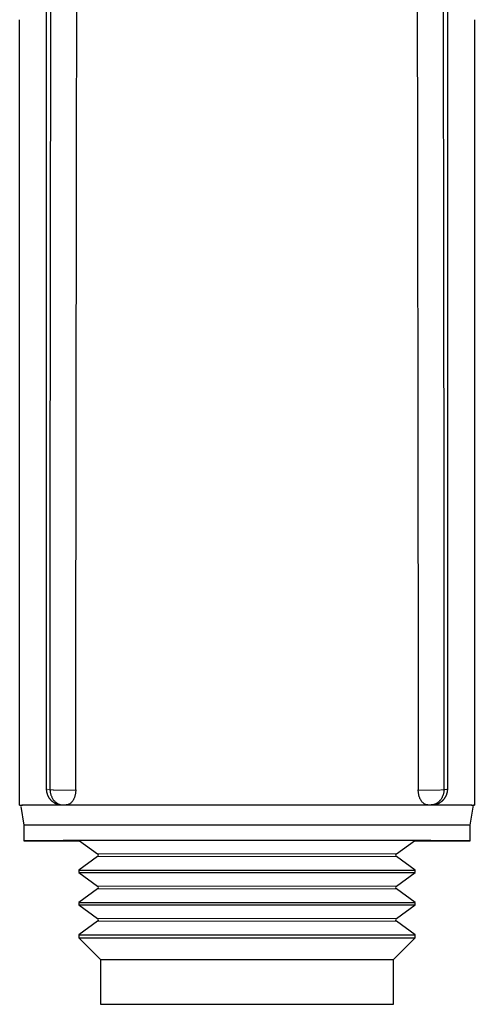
# Model space of a CAD drawing. Header units: millimetres. Extents: x 8 to 495, y 12 to 550.
# Tile 25 of 40: x 260 to 286, y 334 to 390. Entities that reach past the tile are written whole.
import ezdxf

# ---------------------------------------------------------------- set-up
doc = ezdxf.new("R2010")
doc.units = ezdxf.units.MM

msp = doc.modelspace()

# ---------------------------------------------------------------- linework, layer by layer
at = {"color": 7, "linetype": 'Continuous', "lineweight": 30}
for p, q in [((261.971, 346.476), (261.971, 346.477)), ((284.054, 346.477), (284.054, 346.476)), ((285.513, 344.486), (285.712, 345.62)), ((285.712, 345.62), (285.713, 345.62)), ((285.712, 345.62), (285.713, 345.62)), ((260.328, 345.534), (260.513, 344.486)), ((260.513, 344.486), (260.513, 343.62)), ((285.513, 343.62), (285.513, 344.486)), ((263.63, 343.62), (264.642, 342.892)), ((281.383, 342.892), (282.395, 343.62)), ((264.642, 342.73), (263.579, 341.965)), ((282.446, 341.965), (281.383, 342.73)), ((263.579, 341.965), (263.579, 341.847)), ((263.579, 341.965), (282.446, 341.965)), ((263.579, 341.847), (264.642, 341.082)), ((263.579, 341.847), (282.446, 341.847)), ((281.383, 341.082), (282.446, 341.847)), ((282.446, 341.847), (282.446, 341.965)), ((264.642, 340.92), (263.579, 340.155)), ((282.446, 340.155), (281.383, 340.92)), ((263.579, 340.155), (263.579, 340.037)), ((263.579, 340.155), (282.446, 340.155)), ((282.446, 340.037), (282.446, 340.155)), ((263.579, 340.037), (264.642, 339.272)), ((263.579, 340.037), (282.446, 340.037)), ((281.383, 339.272), (282.446, 340.037)), ((264.642, 339.11), (263.579, 338.345)), ((282.446, 338.345), (281.383, 339.11)), ((263.579, 338.345), (263.579, 338.192)), ((263.579, 338.345), (282.446, 338.345)), ((263.579, 338.192), (264.806, 336.964)), ((263.579, 338.192), (282.446, 338.192)), ((281.219, 336.964), (282.446, 338.192)), ((282.446, 338.192), (282.446, 338.345)), ((264.806, 336.964), (264.806, 334.464)), ((264.806, 336.964), (281.219, 336.964)), ((281.219, 334.464), (281.219, 336.964)), ((264.806, 334.464), (281.219, 334.464))]:
    msp.add_line(p, q, dxfattribs=at)
at = {"color": 8, "linetype": 'Continuous', "lineweight": 0}
for p, q in [((264.642, 342.892), (281.383, 342.892)), ((264.642, 342.73), (281.383, 342.73)), ((264.642, 341.082), (281.383, 341.082)), ((264.642, 340.92), (281.383, 340.92)), ((264.642, 339.272), (281.383, 339.272)), ((264.642, 339.11), (281.383, 339.11))]:
    msp.add_line(p, q, dxfattribs=at)
at = {"color": 7, "linetype": 'Continuous', "lineweight": 30, "flags": 128}
for points in [[(260.313, 345.62), (260.319, 345.62), (260.334, 345.621), (260.357, 345.621), (260.39, 345.621), (260.43, 345.621), (260.48, 345.622), (260.537, 345.622), (260.604, 345.622), (260.679, 345.622), (260.762, 345.623), (260.853, 345.623), (260.953, 345.623), (261.061, 345.623), (261.177, 345.624), (261.301, 345.624), (261.433, 345.624), (261.573, 345.624), (261.721, 345.625), (261.876, 345.625), (262.039, 345.625), (262.21, 345.625), (262.388, 345.625), (262.573, 345.626), (262.765, 345.626), (262.964, 345.626), (263.17, 345.626), (263.382, 345.627), (263.602, 345.627), (263.827, 345.627), (264.059, 345.627), (264.297, 345.627), (264.541, 345.627), (264.79, 345.628), (265.046, 345.628), (265.306, 345.628), (265.572, 345.628), (265.843, 345.628), (266.119, 345.628), (266.399, 345.629), (266.684, 345.629), (266.974, 345.629), (267.267, 345.629), (267.564, 345.629), (267.865, 345.629), (268.17, 345.629), (268.478, 345.629), (268.789, 345.629), (269.102, 345.63), (269.419, 345.63), (269.738, 345.63), (270.059, 345.63), (270.382, 345.63), (270.707, 345.63), (271.033, 345.63), (271.361, 345.63), (271.69, 345.63), (272.02, 345.63), (272.35, 345.63), (272.681, 345.63), (273.012, 345.63), (273.344, 345.63), (273.675, 345.63), (274.005, 345.63), (274.335, 345.63), (274.664, 345.63), (274.992, 345.63), (275.318, 345.63), (275.643, 345.63), (275.966, 345.63), (276.287, 345.63), (276.606, 345.63), (276.923, 345.63), (277.236, 345.629), (277.547, 345.629), (277.855, 345.629), (278.16, 345.629), (278.461, 345.629), (278.758, 345.629), (279.051, 345.629), (279.341, 345.629), (279.626, 345.629), (279.906, 345.628), (280.182, 345.628), (280.453, 345.628), (280.719, 345.628), (280.979, 345.628), (281.235, 345.628), (281.484, 345.627), (281.728, 345.627), (281.966, 345.627), (282.198, 345.627), (282.423, 345.627), (282.643, 345.627), (282.855, 345.626), (283.061, 345.626), (283.26, 345.626), (283.452, 345.626), (283.637, 345.625), (283.815, 345.625), (283.986, 345.625), (284.149, 345.625), (284.304, 345.625), (284.452, 345.624), (284.592, 345.624), (284.724, 345.624), (284.848, 345.624), (284.964, 345.623), (285.072, 345.623), (285.172, 345.623), (285.263, 345.623), (285.346, 345.622), (285.421, 345.622), (285.488, 345.622), (285.545, 345.622), (285.595, 345.621), (285.635, 345.621), (285.668, 345.621), (285.691, 345.621), (285.706, 345.62), (285.712, 345.62)], [(285.513, 344.486), (285.508, 344.486), (285.495, 344.486), (285.474, 344.487), (285.444, 344.487), (285.406, 344.487), (285.359, 344.487), (285.303, 344.488), (285.239, 344.488), (285.167, 344.488), (285.087, 344.488), (284.998, 344.489), (284.901, 344.489), (284.796, 344.489), (284.682, 344.489), (284.561, 344.49), (284.432, 344.49), (284.295, 344.49), (284.15, 344.49), (283.998, 344.49), (283.838, 344.491), (283.671, 344.491), (283.496, 344.491), (283.314, 344.491), (283.125, 344.492), (282.929, 344.492), (282.727, 344.492), (282.518, 344.492), (282.302, 344.492), (282.08, 344.493), (281.851, 344.493), (281.617, 344.493), (281.377, 344.493), (281.131, 344.493), (280.879, 344.493), (280.622, 344.494), (280.36, 344.494), (280.093, 344.494), (279.82, 344.494), (279.544, 344.494), (279.263, 344.494), (278.977, 344.494), (278.687, 344.495), (278.394, 344.495), (278.097, 344.495), (277.796, 344.495), (277.492, 344.495), (277.185, 344.495), (276.875, 344.495), (276.563, 344.495), (276.248, 344.495), (275.931, 344.495), (275.611, 344.495), (275.29, 344.495), (274.968, 344.495), (274.644, 344.496), (274.319, 344.496), (273.993, 344.496), (273.667, 344.496), (273.34, 344.496), (273.012, 344.496), (272.685, 344.496), (272.358, 344.496), (272.032, 344.496), (271.706, 344.496), (271.381, 344.496), (271.057, 344.495), (270.735, 344.495), (270.414, 344.495), (270.094, 344.495), (269.777, 344.495), (269.462, 344.495), (269.15, 344.495), (268.84, 344.495), (268.533, 344.495), (268.229, 344.495), (267.928, 344.495), (267.631, 344.495), (267.338, 344.495), (267.048, 344.494), (266.763, 344.494), (266.481, 344.494), (266.205, 344.494), (265.932, 344.494), (265.665, 344.494), (265.403, 344.494), (265.146, 344.493), (264.894, 344.493), (264.648, 344.493), (264.408, 344.493), (264.174, 344.493), (263.945, 344.493), (263.723, 344.492), (263.507, 344.492), (263.298, 344.492), (263.096, 344.492), (262.9, 344.492), (262.711, 344.491), (262.529, 344.491), (262.355, 344.491), (262.187, 344.491), (262.027, 344.49), (261.875, 344.49), (261.73, 344.49), (261.593, 344.49), (261.464, 344.49), (261.343, 344.489), (261.229, 344.489), (261.124, 344.489), (261.027, 344.489), (260.938, 344.488), (260.858, 344.488), (260.786, 344.488), (260.722, 344.488), (260.666, 344.487), (260.619, 344.487), (260.581, 344.487), (260.551, 344.487), (260.53, 344.486), (260.517, 344.486), (260.513, 344.486)], [(273.012, 343.63), (272.685, 343.63), (272.358, 343.63), (272.032, 343.63), (271.706, 343.63), (271.381, 343.63), (271.057, 343.63), (270.735, 343.63), (270.414, 343.63), (270.094, 343.63), (269.777, 343.63), (269.462, 343.629), (269.15, 343.629), (268.84, 343.629), (268.533, 343.629), (268.229, 343.629), (267.928, 343.629), (267.631, 343.629), (267.338, 343.629), (267.048, 343.629), (266.763, 343.629), (266.481, 343.628), (266.205, 343.628), (265.932, 343.628), (265.665, 343.628), (265.403, 343.628), (265.146, 343.628), (264.894, 343.627), (264.648, 343.627), (264.408, 343.627), (264.174, 343.627), (263.945, 343.627), (263.723, 343.627), (263.507, 343.626), (263.298, 343.626), (263.096, 343.626), (262.9, 343.626), (262.711, 343.626), (262.529, 343.625), (262.355, 343.625), (262.187, 343.625), (262.027, 343.625), (261.875, 343.624), (261.73, 343.624), (261.593, 343.624), (261.464, 343.624), (261.343, 343.624), (261.229, 343.623), (261.124, 343.623), (261.027, 343.623), (260.938, 343.623), (260.858, 343.622), (260.786, 343.622), (260.722, 343.622), (260.666, 343.622), (260.619, 343.621), (260.581, 343.621), (260.551, 343.621), (260.53, 343.621), (260.517, 343.62), (260.513, 343.62), (260.517, 343.62), (260.53, 343.619), (260.551, 343.619), (260.581, 343.619), (260.619, 343.619), (260.666, 343.618), (260.722, 343.618), (260.786, 343.618), (260.858, 343.618), (260.938, 343.617), (261.027, 343.617), (261.124, 343.617), (261.229, 343.617), (261.343, 343.616), (261.464, 343.616), (261.593, 343.616), (261.73, 343.616), (261.875, 343.616), (262.027, 343.615), (262.187, 343.615), (262.355, 343.615), (262.529, 343.615), (262.711, 343.614), (262.9, 343.614), (263.096, 343.614), (263.298, 343.614), (263.507, 343.614), (263.639, 343.613)], [(282.386, 343.613), (282.518, 343.614), (282.727, 343.614), (282.929, 343.614), (283.125, 343.614), (283.314, 343.614), (283.496, 343.615), (283.671, 343.615), (283.838, 343.615), (283.998, 343.615), (284.15, 343.616), (284.295, 343.616), (284.432, 343.616), (284.561, 343.616), (284.682, 343.616), (284.796, 343.617), (284.901, 343.617), (284.998, 343.617), (285.087, 343.617), (285.167, 343.618), (285.239, 343.618), (285.303, 343.618), (285.359, 343.618), (285.406, 343.619), (285.444, 343.619), (285.474, 343.619), (285.495, 343.619), (285.508, 343.62), (285.513, 343.62), (285.508, 343.62), (285.495, 343.621), (285.474, 343.621), (285.444, 343.621), (285.406, 343.621), (285.359, 343.622), (285.303, 343.622), (285.239, 343.622), (285.167, 343.622), (285.087, 343.623), (284.998, 343.623), (284.901, 343.623), (284.796, 343.623), (284.682, 343.624), (284.561, 343.624), (284.432, 343.624), (284.295, 343.624), (284.15, 343.624), (283.998, 343.625), (283.838, 343.625), (283.671, 343.625), (283.496, 343.625), (283.314, 343.626), (283.125, 343.626), (282.929, 343.626), (282.727, 343.626), (282.518, 343.626), (282.302, 343.627), (282.08, 343.627), (281.851, 343.627), (281.617, 343.627), (281.377, 343.627), (281.131, 343.627), (280.879, 343.628), (280.622, 343.628), (280.36, 343.628), (280.093, 343.628), (279.82, 343.628), (279.544, 343.628), (279.263, 343.629), (278.977, 343.629), (278.687, 343.629), (278.394, 343.629), (278.097, 343.629), (277.796, 343.629), (277.492, 343.629), (277.185, 343.629), (276.875, 343.629), (276.563, 343.629), (276.248, 343.63), (275.931, 343.63), (275.611, 343.63), (275.29, 343.63), (274.968, 343.63), (274.644, 343.63), (274.319, 343.63), (273.993, 343.63), (273.667, 343.63), (273.34, 343.63), (273.012, 343.63)]]:
    msp.add_lwpolyline(points, dxfattribs=at)
at = {"color": 8, "linetype": 'Continuous', "lineweight": 0}
msp.add_arc((261.97, 346.925), 0.449, 242.5712, 270.0695, dxfattribs=at)
at = {"color": 7, "linetype": 'Continuous', "lineweight": 30}
for centre, start, end in [((264.584, 342.811), 305.726, 54.274), ((281.441, 342.811), 125.726, 234.274), ((264.584, 341.001), 305.726, 54.274), ((281.441, 341.001), 125.726, 234.274), ((264.584, 339.191), 305.726, 54.274), ((281.441, 339.191), 125.726, 234.274)]:
    msp.add_arc(centre, 0.1, start, end, dxfattribs=at)
for points, knots in [([(261.779, 411.148), (261.779, 411.135), (261.772, 411.031), (261.766, 410.835), (261.759, 410.56), (261.755, 410.239), (261.754, 409.871), (261.755, 409.455), (261.758, 409.033), (261.761, 408.604), (261.761, 408.168), (261.762, 407.723), (261.762, 407.27), (261.763, 406.811), (261.763, 406.343), (261.763, 405.869), (261.763, 405.385), (261.763, 404.802), (261.763, 404.123), (261.763, 403.355), (261.763, 402.559), (261.763, 401.738), (261.763, 400.892), (261.763, 400.055), (261.763, 399.227), (261.763, 398.409), (261.763, 397.616), (261.763, 396.848), (261.763, 396.103), (261.763, 395.368), (261.763, 394.64), (261.763, 393.585), (261.763, 392.198), (261.763, 390.476), (261.763, 388.754), (261.763, 387.032), (261.763, 385.309), (261.763, 383.946), (261.763, 382.946), (261.763, 382.313), (261.763, 381.69), (261.763, 381.077), (261.763, 380.473), (261.763, 379.88), (261.763, 379.312), (261.763, 378.77), (261.763, 378.252), (261.763, 377.742), (261.763, 377.241), (261.763, 376.748), (261.763, 376.277), (261.763, 375.83), (261.763, 375.404), (261.763, 375.069), (261.763, 374.821), (261.763, 374.656), (261.763, 374.488), (261.763, 374.315), (261.763, 374.136), (261.763, 373.939), (261.763, 373.723), (261.763, 373.487), (261.763, 373.242), (261.763, 372.991), (261.763, 372.732), (261.763, 372.468), (261.763, 372.198), (261.763, 371.92), (261.763, 371.632), (261.763, 371.335), (261.763, 371.029), (261.763, 370.715), (261.763, 370.392), (261.763, 370.064), (261.763, 369.73), (261.763, 369.391), (261.763, 369.044), (261.763, 368.687), (261.763, 368.319), (261.763, 367.942), (261.763, 367.556), (261.763, 367.163), (261.763, 366.761), (261.763, 366.352), (261.763, 365.927), (261.763, 365.485), (261.763, 365.026), (261.763, 364.558), (261.763, 364.081), (261.763, 363.596), (261.763, 363.111), (261.763, 362.627), (261.763, 362.145), (261.763, 361.655), (261.763, 361.158), (261.763, 360.652), (261.763, 360.138), (261.763, 359.617), (261.763, 359.088), (261.763, 358.551), (261.763, 358.009), (261.763, 357.463), (261.763, 356.912), (261.763, 356.354), (261.763, 355.785), (261.763, 355.205), (261.763, 354.614), (261.763, 354.014), (261.763, 353.407), (261.763, 352.796), (261.763, 352.181), (261.763, 351.562), (261.763, 350.935), (261.763, 350.296), (261.763, 349.646), (261.763, 348.983), (261.763, 348.312), (261.763, 347.634), (261.763, 347.037), (261.763, 346.667), (261.763, 346.526)], [0, 0, 0, 0, 0.000615, 0.00487, 0.009135, 0.013406, 0.019786, 0.026216, 0.032727, 0.039348, 0.046103, 0.052984, 0.059986, 0.067102, 0.074324, 0.081669, 0.089146, 0.096753, 0.10876, 0.120653, 0.132432, 0.14568, 0.15878, 0.171732, 0.184535, 0.19719, 0.209696, 0.22135, 0.23287, 0.244257, 0.255511, 0.26663, 0.293261, 0.319903, 0.346554, 0.373213, 0.399877, 0.426541, 0.436489, 0.446285, 0.455929, 0.465419, 0.474757, 0.483942, 0.492974, 0.501119, 0.509135, 0.517022, 0.52478, 0.53241, 0.539911, 0.546603, 0.553189, 0.55967, 0.562186, 0.564706, 0.567304, 0.569986, 0.572752, 0.575603, 0.579136, 0.582791, 0.586568, 0.590467, 0.594487, 0.598554, 0.602739, 0.607041, 0.611461, 0.616082, 0.620825, 0.62569, 0.630676, 0.635784, 0.64092, 0.646173, 0.651544, 0.657032, 0.662754, 0.668598, 0.674564, 0.680653, 0.686863, 0.693197, 0.699652, 0.706617, 0.71372, 0.720959, 0.728335, 0.735848, 0.743497, 0.750835, 0.758295, 0.765877, 0.77358, 0.781404, 0.789351, 0.797418, 0.805608, 0.813919, 0.822351, 0.830751, 0.839268, 0.847902, 0.856653, 0.865683, 0.874834, 0.884107, 0.893501, 0.903016, 0.912479, 0.922058, 0.931754, 0.941567, 0.951699, 0.961953, 0.972329, 0.982825, 0.993442, 1, 1, 1, 1]), ([(261.971, 346.477), (261.971, 346.586), (261.972, 348.017), (261.974, 350.772), (261.977, 354.742), (261.98, 358.712), (261.983, 362.681), (261.987, 366.65), (261.992, 370.619), (261.998, 374.588), (262.005, 379.879), (262.012, 386.494), (262.022, 394.551), (262.031, 400.653), (262.037, 404.455), (262.039, 405.665), (262.041, 406.356), (262.041, 406.874), (262.039, 407.393), (262.037, 407.911), (262.038, 408.429), (262.043, 408.948), (262.05, 409.381), (262.056, 409.728), (262.063, 409.989), (262.07, 410.205), (262.079, 410.378), (262.087, 410.487), (262.096, 410.575), (262.105, 410.642), (262.116, 410.698), (262.127, 410.741), (262.139, 410.775), (262.155, 410.811), (262.178, 410.844), (262.207, 410.872), (262.238, 410.891), (262.269, 410.904), (262.298, 410.913), (262.329, 410.92), (262.371, 410.928), (262.425, 410.934), (262.493, 410.94), (262.563, 410.944), (262.635, 410.946), (262.71, 410.949), (262.786, 410.952), (262.863, 410.954), (262.942, 410.957), (263.021, 410.96), (263.101, 410.964), (263.18, 410.969), (263.254, 410.974), (263.323, 410.98), (263.387, 410.986), (263.448, 410.993), (263.485, 410.998), (263.504, 411)], [0, 0, 0, 0, 0.00492, 0.065171, 0.125421, 0.185672, 0.245922, 0.306173, 0.366423, 0.426674, 0.486924, 0.607425, 0.727926, 0.853857, 0.885341, 0.901083, 0.908954, 0.916825, 0.924687, 0.932549, 0.94041, 0.948273, 0.956202, 0.960167, 0.964132, 0.968097, 0.970081, 0.972066, 0.97311, 0.974155, 0.975214, 0.975748, 0.976286, 0.976968, 0.977667, 0.978351, 0.979057, 0.979585, 0.980119, 0.980661, 0.981206, 0.982278, 0.983358, 0.984459, 0.985566, 0.986706, 0.987853, 0.98902, 0.990195, 0.991442, 0.992698, 0.993982, 0.995274, 0.996438, 0.997608, 0.9988, 1, 1, 1, 1]), ([(263.411, 346.462), (263.411, 346.571), (263.413, 348.005), (263.416, 350.765), (263.421, 354.741), (263.427, 358.717), (263.432, 362.693), (263.437, 366.669), (263.445, 372.878), (263.458, 381.319), (263.473, 391.452), (263.488, 401.167), (263.498, 407.503), (263.503, 410.822), (263.504, 411)], [0, 0, 0, 0, 0.005044, 0.066649, 0.128255, 0.189861, 0.251467, 0.313073, 0.374679, 0.540084, 0.70549, 0.845698, 0.991718, 1, 1, 1, 1]), ([(282.521, 411.006), (282.522, 410.664), (282.527, 407.67), (282.536, 402.026), (282.548, 394.075), (282.564, 383.473), (282.578, 374.196), (282.588, 366.245), (282.593, 362.138), (282.599, 357.902), (282.605, 353.812), (282.61, 349.999), (282.613, 347.641), (282.614, 346.462)], [0, 0, 0, 0, 0.015939, 0.139139, 0.262339, 0.385538, 0.631938, 0.693537, 0.755137, 0.822792, 0.890447, 0.945223, 1, 1, 1, 1]), ([(282.521, 411.006), (282.542, 411.004), (282.585, 410.998), (282.653, 410.991), (282.724, 410.984), (282.797, 410.978), (282.875, 410.973), (282.955, 410.969), (283.036, 410.965), (283.118, 410.961), (283.201, 410.958), (283.284, 410.956), (283.369, 410.953), (283.446, 410.949), (283.514, 410.946), (283.573, 410.941), (283.632, 410.935), (283.686, 410.927), (283.736, 410.915), (283.778, 410.899), (283.813, 410.878), (283.842, 410.853), (283.865, 410.821), (283.883, 410.786), (283.895, 410.75), (283.905, 410.714), (283.913, 410.678), (283.922, 410.624), (283.931, 410.551), (283.941, 410.43), (283.95, 410.276), (283.957, 410.092), (283.965, 409.847), (283.973, 409.541), (283.981, 409.175), (283.987, 408.808), (283.992, 408.441), (283.994, 408.074), (283.994, 407.584), (283.991, 406.971), (283.987, 406.358), (283.986, 405.869), (283.987, 405.134), (283.99, 403.543), (283.995, 400.116), (284.002, 395.22), (284.01, 389.345), (284.017, 383.469), (284.021, 378.573), (284.027, 374.657), (284.034, 370.74), (284.039, 366.05), (284.044, 360.588), (284.048, 355.608), (284.051, 350.905), (284.053, 347.953), (284.054, 346.477)], [0, 0, 0, 0, 0.001345, 0.0027, 0.003952, 0.005212, 0.0065, 0.007797, 0.009049, 0.01031, 0.011559, 0.012817, 0.014103, 0.015398, 0.016339, 0.017284, 0.018243, 0.019208, 0.020038, 0.020879, 0.021544, 0.022227, 0.022892, 0.023578, 0.024153, 0.024733, 0.025323, 0.025914, 0.027309, 0.028708, 0.031515, 0.034335, 0.037156, 0.04273, 0.048304, 0.053879, 0.059455, 0.065033, 0.070612, 0.081772, 0.09292, 0.098495, 0.104069, 0.126367, 0.170963, 0.26015, 0.349337, 0.438523, 0.52771, 0.572303, 0.616896, 0.706083, 0.785863, 0.865643, 0.932821, 1, 1, 1, 1]), ([(284.262, 346.526), (284.262, 346.536), (284.262, 346.708), (284.262, 347.042), (284.262, 347.524), (284.262, 347.997), (284.262, 348.46), (284.262, 348.913), (284.262, 349.359), (284.262, 349.826), (284.262, 350.311), (284.262, 350.816), (284.262, 351.31), (284.262, 351.795), (284.262, 352.27), (284.262, 352.735), (284.262, 353.19), (284.262, 353.636), (284.262, 354.072), (284.262, 354.498), (284.262, 354.914), (284.262, 355.313), (284.262, 355.695), (284.262, 356.061), (284.262, 356.417), (284.262, 356.765), (284.262, 357.111), (284.262, 357.455), (284.262, 357.795), (284.262, 358.126), (284.262, 358.447), (284.262, 358.758), (284.262, 359.054), (284.262, 359.335), (284.262, 359.602), (284.262, 359.859), (284.262, 360.108), (284.262, 360.348), (284.262, 360.58), (284.262, 360.803), (284.262, 361.017), (284.262, 361.222), (284.262, 361.405), (284.262, 361.568), (284.262, 361.711), (284.262, 361.849), (284.262, 361.982), (284.262, 362.174), (284.262, 362.431), (284.262, 362.756), (284.262, 363.088), (284.262, 363.429), (284.262, 363.776), (284.262, 364.125), (284.262, 364.474), (284.262, 364.823), (284.262, 365.18), (284.262, 365.543), (284.262, 365.912), (284.262, 366.289), (284.262, 366.673), (284.262, 367.063), (284.262, 367.461), (284.262, 367.863), (284.262, 368.269), (284.262, 368.679), (284.262, 369.094), (284.262, 369.606), (284.262, 370.214), (284.262, 370.921), (284.262, 371.635), (284.262, 372.358), (284.262, 373.085), (284.262, 373.815), (284.262, 374.548), (284.262, 375.29), (284.262, 375.988), (284.262, 376.643), (284.262, 377.253), (284.262, 377.868), (284.262, 378.487), (284.262, 379.037), (284.262, 379.514), (284.262, 379.912), (284.262, 380.303), (284.262, 380.686), (284.262, 381.063), (284.262, 381.442), (284.262, 381.825), (284.262, 382.21), (284.262, 382.587), (284.262, 382.955), (284.262, 383.314), (284.262, 383.664), (284.262, 383.997), (284.262, 384.312), (284.262, 384.61), (284.262, 384.901), (284.262, 385.184), (284.262, 385.46), (284.262, 385.729), (284.262, 385.991), (284.262, 386.245), (284.262, 386.493), (284.262, 386.739), (284.262, 386.987), (284.262, 387.287), (284.262, 387.642), (284.262, 388.052), (284.262, 388.476), (284.262, 388.913), (284.262, 389.364), (284.262, 389.825), (284.262, 390.295), (284.262, 390.774), (284.262, 391.252), (284.262, 391.731), (284.262, 392.209), (284.262, 392.695), (284.262, 393.191), (284.262, 393.696), (284.262, 394.21), (284.262, 394.732), (284.262, 395.264), (284.262, 395.805), (284.262, 396.351), (284.262, 396.903), (284.262, 397.46), (284.262, 398.026), (284.262, 398.571), (284.262, 399.094), (284.262, 399.594), (284.262, 400.097), (284.262, 400.6), (284.262, 401.101), (284.262, 401.693), (284.262, 402.375), (284.262, 403.146), (284.262, 403.882), (284.262, 404.585), (284.262, 405.256), (284.263, 405.922), (284.262, 406.585), (284.262, 407.245), (284.261, 407.818), (284.262, 408.302), (284.263, 408.696), (284.264, 409.083), (284.266, 409.463), (284.269, 409.839), (284.269, 410.214), (284.266, 410.558), (284.259, 410.87), (284.25, 411.058), (284.246, 411.151)], [0, 0, 0, 0, 0.000439, 0.008013, 0.015478, 0.022832, 0.029948, 0.036957, 0.04386, 0.050656, 0.058609, 0.06641, 0.07406, 0.081559, 0.088907, 0.096104, 0.103149, 0.110043, 0.116786, 0.123377, 0.129817, 0.136106, 0.141896, 0.147551, 0.153072, 0.158458, 0.163709, 0.169131, 0.174401, 0.17952, 0.184487, 0.189302, 0.193965, 0.198223, 0.202345, 0.206333, 0.210186, 0.213903, 0.217486, 0.220934, 0.224247, 0.227424, 0.230467, 0.232763, 0.234975, 0.237104, 0.23915, 0.241151, 0.246057, 0.251082, 0.256227, 0.261491, 0.266875, 0.272378, 0.277677, 0.283081, 0.288592, 0.29421, 0.299933, 0.305763, 0.311699, 0.317741, 0.323889, 0.330144, 0.33639, 0.342739, 0.34918, 0.355671, 0.366479, 0.377412, 0.38847, 0.399655, 0.410964, 0.422194, 0.433544, 0.445015, 0.456607, 0.465967, 0.475404, 0.484919, 0.49451, 0.504177, 0.510454, 0.516616, 0.522666, 0.528601, 0.534423, 0.540131, 0.546229, 0.552191, 0.558018, 0.56371, 0.569267, 0.574688, 0.579975, 0.584702, 0.589316, 0.593816, 0.598203, 0.602476, 0.606636, 0.610682, 0.614615, 0.618435, 0.62221, 0.62604, 0.629925, 0.636143, 0.642498, 0.648989, 0.655825, 0.662805, 0.669931, 0.677202, 0.684618, 0.692179, 0.699441, 0.706835, 0.714369, 0.722043, 0.729856, 0.737808, 0.745898, 0.754128, 0.762496, 0.771003, 0.779493, 0.788115, 0.796871, 0.80576, 0.813405, 0.821146, 0.828965, 0.836757, 0.844507, 0.852214, 0.864238, 0.876157, 0.887969, 0.898427, 0.9088, 0.91909, 0.929345, 0.93957, 0.949737, 0.955946, 0.962043, 0.968023, 0.973883, 0.979685, 0.985471, 0.991239, 0.995668, 1, 1, 1, 1]), ([(260.27, 345.621), (260.27, 352.828), (260.27, 367.498), (260.27, 382.137), (260.27, 389.583)], [0, 0, 0, 0, 0.491275, 1, 1, 1, 1]), ([(285.755, 389.583), (285.755, 382.136), (285.755, 367.498), (285.755, 352.828), (285.755, 345.621)], [0, 0, 0, 0, 0.508726, 1, 1, 1, 1]), ([(261.763, 346.526), (261.763, 346.526), (261.762, 346.51), (261.764, 346.479), (261.767, 346.434), (261.772, 346.39), (261.78, 346.346), (261.79, 346.303), (261.802, 346.261), (261.816, 346.219), (261.832, 346.178), (261.85, 346.139), (261.869, 346.1), (261.89, 346.063), (261.913, 346.027), (261.938, 345.992), (261.963, 345.959), (261.99, 345.927), (262.019, 345.897), (262.048, 345.868), (262.079, 345.84), (262.111, 345.815), (262.143, 345.791), (262.176, 345.769), (262.209, 345.748), (262.244, 345.729), (262.278, 345.712), (262.312, 345.697), (262.347, 345.683), (262.381, 345.671), (262.415, 345.661), (262.448, 345.652), (262.48, 345.645), (262.511, 345.639), (262.541, 345.634), (262.569, 345.631), (262.593, 345.629), (262.615, 345.627), (262.631, 345.627), (262.642, 345.626), (262.649, 345.626), (262.654, 345.626), (262.657, 345.626), (262.659, 345.626), (262.662, 345.626), (262.664, 345.626), (262.665, 345.626), (262.666, 345.626)], [0, 0, 0, 0, 0.00121, 0.032735, 0.064102, 0.095313, 0.126369, 0.157272, 0.188021, 0.218615, 0.249053, 0.279333, 0.309451, 0.339403, 0.369184, 0.398788, 0.428209, 0.457437, 0.486463, 0.515275, 0.543859, 0.572201, 0.60028, 0.628076, 0.655563, 0.68271, 0.709481, 0.735833, 0.761712, 0.787053, 0.811778, 0.835786, 0.858954, 0.881122, 0.902087, 0.921581, 0.939248, 0.954544, 0.966346, 0.97356, 0.977917, 0.980993, 0.983807, 0.986988, 0.991478, 0.999137, 1, 1, 1, 1]), ([(261.971, 346.476), (261.972, 346.451), (261.976, 346.401), (261.987, 346.327), (262.003, 346.253), (262.024, 346.181), (262.049, 346.113), (262.079, 346.047), (262.114, 345.984), (262.153, 345.925), (262.195, 345.871), (262.241, 345.821), (262.29, 345.776), (262.343, 345.737), (262.397, 345.703), (262.453, 345.675), (262.512, 345.653), (262.57, 345.638), (262.627, 345.629), (262.667, 345.626), (262.688, 345.626), (262.691, 345.626)], [0, 0, 0, 0, 0.054868, 0.109735, 0.166197, 0.222658, 0.277526, 0.332394, 0.388855, 0.445317, 0.500185, 0.555053, 0.611515, 0.667977, 0.722847, 0.777717, 0.834181, 0.890644, 0.940917, 0.991483, 1, 1, 1, 1]), ([(263.411, 346.462), (263.411, 346.437), (263.41, 346.388), (263.403, 346.314), (263.393, 346.241), (263.378, 346.169), (263.36, 346.101), (263.337, 346.036), (263.311, 345.974), (263.282, 345.916), (263.25, 345.863), (263.215, 345.814), (263.177, 345.77), (263.137, 345.731), (263.095, 345.699), (263.052, 345.672), (263.007, 345.651), (262.961, 345.636), (262.916, 345.628), (262.886, 345.627), (262.871, 345.626)], [0, 0, 0, 0, 0.0547555, 0.1098914, 0.1662268, 0.2229767, 0.2777321, 0.3328676, 0.3892013, 0.4459488, 0.5007253, 0.5558819, 0.6122371, 0.6690063, 0.7238048, 0.778983, 0.8353546, 0.8921359, 0.9460627, 1, 1, 1, 1]), ([(283.154, 345.626), (283.138, 345.627), (283.106, 345.628), (283.059, 345.638), (283.012, 345.653), (282.967, 345.675), (282.922, 345.704), (282.879, 345.739), (282.839, 345.78), (282.801, 345.826), (282.766, 345.877), (282.735, 345.932), (282.706, 345.991), (282.681, 346.054), (282.66, 346.12), (282.642, 346.19), (282.629, 346.261), (282.62, 346.331), (282.615, 346.398), (282.614, 346.441), (282.614, 346.462)], [0, 0, 0, 0, 0.057202, 0.114597, 0.171966, 0.22913, 0.286434, 0.343956, 0.401477, 0.458781, 0.514499, 0.570416, 0.626334, 0.682052, 0.737731, 0.79361, 0.849488, 0.905167, 0.952583, 1, 1, 1, 1]), ([(284.054, 346.476), (284.053, 346.451), (284.049, 346.401), (284.038, 346.327), (284.022, 346.253), (284.001, 346.181), (283.976, 346.113), (283.946, 346.047), (283.911, 345.984), (283.872, 345.925), (283.83, 345.871), (283.784, 345.822), (283.735, 345.777), (283.682, 345.737), (283.628, 345.703), (283.572, 345.675), (283.513, 345.653), (283.455, 345.638), (283.398, 345.629), (283.358, 345.626), (283.337, 345.626), (283.334, 345.626)], [0, 0, 0, 0, 0.054678, 0.109735, 0.16599, 0.222658, 0.277336, 0.332393, 0.388648, 0.445317, 0.499995, 0.555053, 0.611308, 0.667977, 0.722657, 0.777717, 0.833974, 0.890644, 0.941063, 0.991483, 1, 1, 1, 1]), ([(283.36, 345.626), (283.361, 345.626), (283.364, 345.626), (283.367, 345.626), (283.369, 345.626), (283.374, 345.626), (283.379, 345.626), (283.388, 345.626), (283.402, 345.627), (283.427, 345.628), (283.459, 345.631), (283.497, 345.636), (283.534, 345.642), (283.571, 345.65), (283.607, 345.66), (283.645, 345.671), (283.682, 345.685), (283.72, 345.7), (283.758, 345.717), (283.794, 345.736), (283.831, 345.757), (283.866, 345.78), (283.9, 345.804), (283.934, 345.83), (283.966, 345.858), (283.997, 345.887), (284.026, 345.917), (284.054, 345.949), (284.08, 345.983), (284.105, 346.017), (284.129, 346.053), (284.15, 346.09), (284.171, 346.129), (284.19, 346.171), (284.207, 346.215), (284.222, 346.259), (284.235, 346.304), (284.245, 346.349), (284.253, 346.395), (284.259, 346.44), (284.262, 346.484), (284.262, 346.513), (284.262, 346.526)], [0, 0, 0, 0, 0.008296, 0.012546, 0.016476, 0.01946, 0.023174, 0.028756, 0.037728, 0.053335, 0.079918, 0.106041, 0.134298, 0.158812, 0.185138, 0.212477, 0.240501, 0.268986, 0.297794, 0.326832, 0.356041, 0.385379, 0.414817, 0.444334, 0.473914, 0.503545, 0.533218, 0.562928, 0.592667, 0.622431, 0.652218, 0.682023, 0.711844, 0.745003, 0.778032, 0.810843, 0.843447, 0.875856, 0.908081, 0.940127, 0.972003, 1, 1, 1, 1]), ([(260.27, 345.62), (260.271, 345.62), (260.272, 345.62), (260.278, 345.62), (260.289, 345.621), (260.304, 345.621), (260.323, 345.621), (260.347, 345.621), (260.375, 345.621), (260.408, 345.622), (260.445, 345.622), (260.487, 345.622), (260.533, 345.622), (260.584, 345.622), (260.639, 345.622), (260.699, 345.623), (260.763, 345.623), (260.834, 345.623), (260.912, 345.623), (260.997, 345.623), (261.087, 345.624), (261.182, 345.624), (261.283, 345.624), (261.389, 345.624), (261.5, 345.624), (261.617, 345.625), (261.74, 345.625), (261.869, 345.625), (262.003, 345.625), (262.142, 345.625), (262.286, 345.625), (262.436, 345.626), (262.59, 345.626), (262.697, 345.626), (262.751, 345.626)], [0, 0, 0, 0, 0.0289581, 0.0579162, 0.0869136, 0.1159111, 0.1450279, 0.1741448, 0.2033018, 0.2324587, 0.2620722, 0.2916856, 0.3213414, 0.3509971, 0.3807813, 0.4105654, 0.4403927, 0.47022, 0.5027125, 0.535205, 0.5677537, 0.6003023, 0.6330215, 0.6657406, 0.6985171, 0.7312936, 0.7647275, 0.7981615, 0.8316566, 0.8651517, 0.8988325, 0.9325134, 0.9662567, 1, 1, 1, 1]), ([(262.668, 345.626), (262.668, 345.626), (262.671, 345.626), (262.677, 345.626), (262.688, 345.626), (262.701, 345.626), (262.716, 345.626), (262.733, 345.626), (262.744, 345.626), (262.751, 345.626)], [0, 0, 0, 0, 0.0506655, 0.2006945, 0.3507209, 0.5345065, 0.6830516, 0.8315944, 1, 1, 1, 1]), ([(262.871, 345.626), (262.944, 345.626), (263.09, 345.626), (263.309, 345.627), (263.525, 345.627), (263.736, 345.627), (263.953, 345.627), (264.176, 345.627), (264.405, 345.627), (264.641, 345.628), (264.883, 345.628), (265.131, 345.628), (265.385, 345.628), (265.644, 345.628), (265.908, 345.628), (266.185, 345.628), (266.475, 345.629), (266.779, 345.629), (267.088, 345.629), (267.402, 345.629), (267.722, 345.629), (268.02, 345.629), (268.296, 345.629), (268.548, 345.629), (268.802, 345.629), (269.059, 345.63), (269.318, 345.63), (269.58, 345.63), (269.843, 345.63), (270.134, 345.63), (270.452, 345.63), (270.8, 345.63), (271.149, 345.63), (271.501, 345.63), (271.855, 345.63), (272.182, 345.63), (272.482, 345.63), (272.754, 345.63), (273.027, 345.63), (273.3, 345.63), (273.574, 345.63), (273.848, 345.63), (274.121, 345.63), (274.421, 345.63), (274.747, 345.63), (275.099, 345.63), (275.449, 345.63), (275.799, 345.63), (276.147, 345.63), (276.465, 345.63), (276.755, 345.63), (277.017, 345.63), (277.276, 345.629), (277.534, 345.629), (277.791, 345.629), (278.046, 345.629), (278.299, 345.629), (278.573, 345.629), (278.867, 345.629), (279.18, 345.629), (279.489, 345.629), (279.794, 345.629), (280.094, 345.628), (280.366, 345.628), (280.61, 345.628), (280.829, 345.628), (281.044, 345.628), (281.255, 345.628), (281.464, 345.628), (281.669, 345.627), (281.87, 345.627), (282.057, 345.627), (282.231, 345.627), (282.392, 345.627), (282.551, 345.627), (282.732, 345.627), (282.897, 345.626), (283.045, 345.626), (283.118, 345.626), (283.154, 345.626)], [0, 0, 0, 0, 0.015204, 0.03042, 0.043706, 0.056993, 0.070279, 0.083638, 0.096998, 0.110357, 0.123942, 0.137529, 0.151115, 0.164777, 0.178442, 0.192105, 0.207066, 0.22203, 0.236991, 0.252055, 0.267122, 0.282185, 0.293725, 0.305266, 0.316808, 0.328347, 0.33997, 0.351595, 0.36322, 0.374842, 0.38993, 0.405021, 0.420109, 0.435301, 0.450496, 0.465688, 0.477327, 0.488968, 0.50061, 0.512248, 0.523972, 0.535698, 0.547424, 0.559147, 0.574316, 0.589489, 0.604658, 0.619933, 0.635211, 0.650486, 0.662192, 0.673901, 0.68561, 0.697316, 0.709109, 0.720905, 0.732701, 0.744494, 0.759623, 0.774755, 0.789884, 0.80512, 0.820359, 0.835594, 0.847274, 0.858955, 0.870637, 0.882316, 0.894083, 0.905853, 0.917623, 0.92939, 0.93943, 0.949471, 0.959525, 0.969579, 0.984783, 0.992392, 1, 1, 1, 1]), ([(283.274, 345.626), (283.318, 345.626), (283.406, 345.626), (283.534, 345.626), (283.659, 345.626), (283.781, 345.625), (283.9, 345.625), (284.015, 345.625), (284.127, 345.625), (284.236, 345.625), (284.342, 345.625), (284.445, 345.624), (284.545, 345.624), (284.64, 345.624), (284.732, 345.624), (284.821, 345.624), (284.905, 345.624), (284.991, 345.623), (285.077, 345.623), (285.162, 345.623), (285.242, 345.623), (285.316, 345.623), (285.384, 345.622), (285.447, 345.622), (285.505, 345.622), (285.556, 345.622), (285.603, 345.622), (285.643, 345.621), (285.677, 345.621), (285.705, 345.621), (285.727, 345.621), (285.743, 345.62), (285.753, 345.62), (285.754, 345.62), (285.755, 345.62)], [0, 0, 0, 0, 0.02771, 0.05542, 0.083165, 0.11091, 0.13876, 0.166611, 0.194496, 0.222381, 0.250667, 0.278952, 0.307275, 0.335597, 0.364032, 0.392467, 0.420939, 0.449411, 0.48313, 0.51685, 0.550632, 0.584414, 0.618386, 0.652359, 0.686396, 0.720432, 0.755205, 0.789978, 0.82482, 0.859661, 0.894711, 0.929761, 0.96488, 1, 1, 1, 1]), ([(283.274, 345.626), (283.278, 345.626), (283.287, 345.626), (283.301, 345.626), (283.316, 345.626), (283.329, 345.626), (283.341, 345.626), (283.35, 345.626), (283.356, 345.626), (283.357, 345.626), (283.358, 345.626)], [0, 0, 0, 0, 0.0884067, 0.2359679, 0.3835311, 0.5315377, 0.6795472, 0.8275319, 0.9755191, 1, 1, 1, 1]), ([(285.755, 345.62), (285.754, 345.62), (285.753, 345.62), (285.744, 345.62), (285.732, 345.619), (285.719, 345.619), (285.712, 345.619)], [0, 0, 0, 0, 0.255817, 0.511744, 0.768499, 1, 1, 1, 1])]:
    msp.add_open_spline(points, degree=3, knots=knots, dxfattribs=at)
at = {"color": 8, "linetype": 'Continuous', "lineweight": 0}
for points, knots in [([(261.971, 346.477), (261.987, 346.476), (262.021, 346.472), (262.077, 346.467), (262.139, 346.462), (262.198, 346.459), (262.251, 346.456), (262.297, 346.454), (262.344, 346.452), (262.401, 346.45), (262.47, 346.447), (262.55, 346.446), (262.633, 346.444), (262.717, 346.444), (262.801, 346.443), (262.885, 346.444), (262.968, 346.445), (263.05, 346.447), (263.13, 346.449), (263.207, 346.451), (263.282, 346.455), (263.35, 346.458), (263.392, 346.461), (263.411, 346.462)], [0, 0, 0, 0, 0.050208, 0.100753, 0.152364, 0.204341, 0.2368, 0.26926, 0.302087, 0.334915, 0.385692, 0.436819, 0.489048, 0.541659, 0.592446, 0.643582, 0.695823, 0.748444, 0.799178, 0.850261, 0.902444, 0.955006, 1, 1, 1, 1]), ([(282.614, 346.462), (282.631, 346.461), (282.669, 346.459), (282.734, 346.455), (282.807, 346.452), (282.885, 346.449), (282.966, 346.447), (283.047, 346.445), (283.13, 346.444), (283.215, 346.443), (283.289, 346.444), (283.352, 346.444), (283.403, 346.445), (283.455, 346.445), (283.515, 346.447), (283.585, 346.448), (283.662, 346.451), (283.738, 346.454), (283.81, 346.458), (283.878, 346.462), (283.942, 346.467), (284.001, 346.472), (284.037, 346.476), (284.054, 346.477)], [0, 0, 0, 0, 0.039239, 0.090291, 0.141698, 0.194226, 0.247142, 0.298031, 0.349273, 0.401625, 0.45436, 0.486226, 0.518093, 0.550307, 0.582522, 0.633413, 0.684657, 0.737011, 0.789749, 0.841356, 0.89333, 0.946464, 1, 1, 1, 1]), ([(284.054, 346.476), (284.054, 346.476), (284.065, 346.477), (284.086, 346.479), (284.12, 346.483), (284.156, 346.489), (284.19, 346.495), (284.219, 346.502), (284.241, 346.508), (284.255, 346.515), (284.262, 346.521), (284.262, 346.525), (284.262, 346.526)], [0, 0, 0, 0, 0.000106, 0.079991, 0.160099, 0.285891, 0.412555, 0.541968, 0.672332, 0.798516, 0.925581, 1, 1, 1, 1]), ([(262.691, 345.626), (262.688, 345.626), (262.681, 345.626), (262.673, 345.626), (262.666, 345.626), (262.663, 345.626), (262.662, 345.626), (262.664, 345.626), (262.667, 345.626), (262.668, 345.626)], [0, 0, 0, 0, 0.129416, 0.2833066, 0.4371998, 0.5910226, 0.7448462, 0.8983456, 1, 1, 1, 1]), ([(262.871, 345.626), (262.868, 345.626), (262.862, 345.626), (262.849, 345.626), (262.836, 345.626), (262.822, 345.626), (262.806, 345.626), (262.79, 345.626), (262.773, 345.626), (262.756, 345.626), (262.739, 345.626), (262.722, 345.626), (262.708, 345.626), (262.698, 345.626), (262.693, 345.626), (262.691, 345.626)], [0, 0, 0, 0, 0.102823, 0.177885, 0.252945, 0.327848, 0.402749, 0.477678, 0.552606, 0.627531, 0.702457, 0.797091, 0.872769, 0.948447, 1, 1, 1, 1]), ([(283.334, 345.626), (283.331, 345.626), (283.326, 345.626), (283.316, 345.626), (283.303, 345.626), (283.288, 345.626), (283.271, 345.626), (283.253, 345.626), (283.235, 345.626), (283.218, 345.626), (283.202, 345.626), (283.188, 345.626), (283.175, 345.626), (283.163, 345.626), (283.157, 345.626), (283.154, 345.626)], [0, 0, 0, 0, 0.05694, 0.132068, 0.207194, 0.282332, 0.357468, 0.450276, 0.525358, 0.600441, 0.675828, 0.751215, 0.826899, 0.902585, 1, 1, 1, 1]), ([(283.358, 345.626), (283.359, 345.626), (283.362, 345.626), (283.363, 345.626), (283.361, 345.626), (283.356, 345.626), (283.347, 345.626), (283.339, 345.626), (283.334, 345.626)], [0, 0, 0, 0, 0.1702514, 0.325861, 0.4814702, 0.6364902, 0.7915081, 1, 1, 1, 1])]:
    msp.add_open_spline(points, degree=3, knots=knots, dxfattribs=at)

doc.saveas('drawing.dxf')
